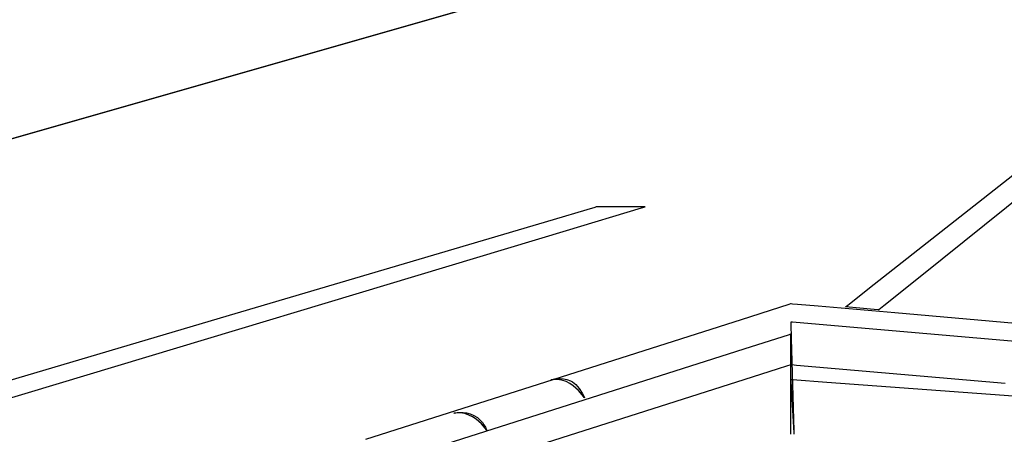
# Model space of a CAD drawing. Extents: x -3.57 to 3.57, y -2.08 to 2.06.
# Tile 93 of 219: x -0.28 to 0.63, y -0.37 to 0.02. Entities that reach past the tile are written whole.
import ezdxf

# ---------------------------------------------------------------- set-up
doc = ezdxf.new("R2010")
doc.units = 0

msp = doc.modelspace()

# ---------------------------------------------------------------- linework, layer by layer
at = {"layer": 'Layer 1', "color": 7, "linetype": 'CONTINUOUS'}
for p, q in [((1.638153, 0.649896), (0.555936, -0.221436)), ((-2.006306, -0.587145), (1.618032, 0.451027)), ((1.575235, 0.438768), (-2.647772, -0.77089)), ((0.507689, -0.232941), (0.679891, -0.097212)), ((0.245713, -0.160432), (0.214591, -0.169658)), ((0.22693, -0.1797), (0.296203, -0.158821)), ((0.253019, -0.158266), (0.245713, -0.160432)), ((0.254501, -0.157826), (0.253019, -0.158266)), ((0.25464, -0.157785), (0.254501, -0.157826)), ((0.254674, -0.157775), (0.25464, -0.157785)), ((0.254682, -0.157772), (0.254674, -0.157775)), ((0.254684, -0.157772), (0.254682, -0.157772)), ((0.254685, -0.157772), (0.254684, -0.157772)), ((0.25475, -0.157772), (0.254685, -0.157772)), ((0.254685, -0.157772), (0.254685, -0.157772)), ((0.254685, -0.157772), (0.254685, -0.157772)), ((0.254685, -0.157772), (0.254685, -0.157772)), ((0.254685, -0.157772), (0.254685, -0.157772)), ((0.254685, -0.157772), (0.254685, -0.157772)), ((0.256045, -0.157772), (0.25475, -0.157772)), ((0.293124, -0.157772), (0.256045, -0.157772)), ((0.29893, -0.157772), (0.293124, -0.157772)), ((0.296203, -0.158821), (0.299666, -0.157778)), ((0.299516, -0.157772), (0.29893, -0.157772)), ((0.299654, -0.157772), (0.299516, -0.157772)), ((0.299682, -0.157772), (0.299654, -0.157772)), ((0.299666, -0.157778), (0.299684, -0.157772)), ((0.299684, -0.157772), (0.299682, -0.157772)), ((0.299684, -0.157772), (0.299685, -0.157772)), ((0.299685, -0.157772), (0.299684, -0.157772)), ((0.299685, -0.157772), (0.299685, -0.157772)), ((0.299685, -0.157772), (0.299685, -0.157772)), ((0.299685, -0.157772), (0.299685, -0.157772)), ((0.299685, -0.157772), (0.299685, -0.157772)), ((0.299685, -0.157772), (0.299685, -0.157772)), ((0.299685, -0.157772), (0.299685, -0.157772)), ((0.214591, -0.169658), (-0.093885, -0.261112)), ((-1.756749, -0.777585), (0.22693, -0.1797)), ((0.555936, -0.221436), (0.520968, -0.24959)), ((0.490316, -0.246635), (0.507689, -0.232941)), ((0.424327, -0.251072), (0.388564, -0.262472)), ((0.424327, -0.251072), (0.388564, -0.262472)), ((0.432757, -0.248385), (0.424327, -0.251072)), ((0.432757, -0.248385), (0.424327, -0.251072)), ((0.434469, -0.247839), (0.432757, -0.248385)), ((0.434469, -0.247839), (0.432757, -0.248385)), ((0.434629, -0.247788), (0.434469, -0.247839)), ((0.434629, -0.247788), (0.434469, -0.247839)), ((0.434669, -0.247776), (0.434629, -0.247788)), ((0.434669, -0.247776), (0.434629, -0.247788)), ((0.434678, -0.247773), (0.434669, -0.247776)), ((0.434678, -0.247773), (0.434669, -0.247776)), ((0.434681, -0.247772), (0.434678, -0.247773)), ((0.434681, -0.247772), (0.434678, -0.247773)), ((0.434683, -0.247772), (0.434681, -0.247772)), ((0.434681, -0.247772), (0.434681, -0.247772)), ((0.434681, -0.247772), (0.434681, -0.247772)), ((0.434683, -0.247772), (0.434681, -0.247772)), ((0.434681, -0.247772), (0.434681, -0.247772)), ((0.434681, -0.247772), (0.434681, -0.247772)), ((0.434725, -0.247775), (0.434683, -0.247772)), ((0.434725, -0.247775), (0.434683, -0.247772)), ((0.434973, -0.247797), (0.434725, -0.247775)), ((0.434973, -0.247797), (0.434725, -0.247775)), ((0.436111, -0.247896), (0.434973, -0.247797)), ((0.436111, -0.247896), (0.434973, -0.247797)), ((0.440891, -0.24831), (0.436111, -0.247896)), ((0.440891, -0.24831), (0.436111, -0.247896)), ((0.459897, -0.249959), (0.440891, -0.24831)), ((0.459897, -0.249959), (0.440891, -0.24831)), ((0.531161, -0.25614), (0.459897, -0.249959)), ((0.531161, -0.25614), (0.459897, -0.249959)), ((0.485307, -0.250583), (0.485307, -0.250582)), ((0.485307, -0.250582), (0.485309, -0.250582)), ((0.485307, -0.250583), (0.485307, -0.250583)), ((0.485307, -0.250583), (0.485307, -0.250583)), ((0.511733, -0.252984), (0.485307, -0.250583)), ((0.485309, -0.250582), (0.485313, -0.250578)), ((0.485313, -0.250578), (0.485332, -0.250563)), ((0.485332, -0.250563), (0.48541, -0.250502)), ((0.48541, -0.250502), (0.486237, -0.24985)), ((0.486237, -0.24985), (0.490316, -0.246635)), ((0.515725, -0.253347), (0.511733, -0.252984)), ((0.516128, -0.253383), (0.515725, -0.253347)), ((0.516222, -0.253392), (0.516128, -0.253383)), ((0.516242, -0.253393), (0.516222, -0.253392)), ((0.516243, -0.253394), (0.516242, -0.253393)), ((0.516244, -0.253394), (0.516243, -0.253394)), ((0.516245, -0.253393), (0.516244, -0.253393)), ((0.516244, -0.253393), (0.516244, -0.253394)), ((0.516244, -0.253394), (0.516244, -0.253394)), ((0.516244, -0.253394), (0.516244, -0.253394)), ((0.516244, -0.253394), (0.516244, -0.253394)), ((0.516244, -0.253394), (0.516244, -0.253394)), ((0.516244, -0.253394), (0.516244, -0.253394)), ((0.516244, -0.253394), (0.516244, -0.253394)), ((0.516244, -0.253394), (0.516244, -0.253394)), ((0.516244, -0.253394), (0.516244, -0.253394)), ((0.520968, -0.24959), (0.516245, -0.253393)), ((-0.093885, -0.261112), (-2.06366, -0.845093)), ((0.388564, -0.262472), (0.040573, -0.3734)), ((0.388564, -0.262472), (0.040573, -0.3734)), ((0.77046, -0.276895), (0.531161, -0.25614)), ((0.77046, -0.276895), (0.531161, -0.25614)), ((0.434682, -0.264646), (0.434681, -0.264646)), ((0.434681, -0.264646), (0.434681, -0.264646)), ((0.434681, -0.264646), (0.434681, -0.264646)), ((0.434681, -0.264646), (0.434681, -0.264646)), ((0.434681, -0.264646), (0.434681, -0.264646)), ((0.434681, -0.264646), (0.434681, -0.264646)), ((0.434681, -0.264646), (0.434681, -0.264646)), ((0.434681, -0.264646), (0.434681, -0.264648)), ((0.434681, -0.264648), (0.434681, -0.264654)), ((0.434681, -0.264654), (0.434683, -0.264718)), ((0.43469, -0.264646), (0.434682, -0.264646)), ((0.434683, -0.264718), (0.434692, -0.265036)), ((0.436276, -0.264784), (0.43469, -0.264646)), ((0.434692, -0.265036), (0.434728, -0.266391)), ((0.434728, -0.266391), (0.435091, -0.279818)), ((0.467999, -0.267535), (0.436276, -0.264784)), ((1.376416, -0.346325), (0.467999, -0.267535)), ((0.426479, -0.278511), (0.39803, -0.287592)), ((0.433158, -0.27638), (0.426479, -0.278511)), ((0.434512, -0.275948), (0.433158, -0.27638)), ((0.43464, -0.275907), (0.434512, -0.275948)), ((0.434671, -0.275897), (0.43464, -0.275907)), ((0.434679, -0.275894), (0.434671, -0.275897)), ((0.434681, -0.275894), (0.434679, -0.275894)), ((0.434681, -0.276028), (0.434681, -0.275894)), ((0.434681, -0.275894), (0.434681, -0.275894)), ((0.434681, -0.275894), (0.434681, -0.275894)), ((0.434681, -0.275894), (0.434681, -0.275894)), ((0.434681, -0.275894), (0.434681, -0.275894)), ((0.434681, -0.275894), (0.434681, -0.275894)), ((0.434681, -0.275894), (0.434681, -0.275894)), ((0.434681, -0.278699), (0.434681, -0.276028)), ((0.434681, -0.355172), (0.434681, -0.278699)), ((0.435091, -0.279818), (0.437407, -0.36556)), ((0.39803, -0.287592), (0.116047, -0.377594)), ((0.384679, -0.319959), (0.422379, -0.307941)), ((0.422379, -0.307941), (0.431854, -0.304921)), ((0.431854, -0.304921), (0.434107, -0.304203)), ((0.434107, -0.304203), (0.434595, -0.304047)), ((0.434595, -0.304047), (0.434678, -0.304021)), ((0.434678, -0.304021), (0.434681, -0.30402)), ((0.434681, -0.30402), (0.434681, -0.30402)), ((0.434681, -0.30402), (0.434681, -0.30402)), ((0.434681, -0.30402), (0.434683, -0.30402)), ((0.434683, -0.30402), (0.434688, -0.30402)), ((0.434688, -0.30402), (0.434708, -0.304022)), ((0.434708, -0.304022), (0.43479, -0.304029)), ((0.43479, -0.304029), (0.435655, -0.304104)), ((0.435655, -0.304104), (0.439908, -0.304473)), ((0.439908, -0.304473), (0.457939, -0.306037)), ((0.457939, -0.306037), (0.633308, -0.321247)), ((0.215503, -0.31782), (0.2125, -0.318083)), ((0.2125, -0.318083), (0.212502, -0.318082)), ((0.2125, -0.318083), (0.2125, -0.318083)), ((0.2125, -0.318083), (0.2125, -0.318083)), ((0.2125, -0.318083), (0.2125, -0.318083)), ((0.2125, -0.318083), (0.2125, -0.318083)), ((0.2125, -0.318083), (0.2125, -0.318083)), ((0.2125, -0.318083), (0.2125, -0.318083)), ((0.2125, -0.318083), (0.2125, -0.318083)), ((0.212502, -0.318082), (0.212515, -0.318077)), ((0.212515, -0.318077), (0.212582, -0.318054)), ((0.212582, -0.318054), (0.212867, -0.31796)), ((0.212867, -0.31796), (0.215782, -0.317267)), ((0.218366, -0.317887), (0.215503, -0.31782)), ((0.215782, -0.317267), (0.218109, -0.316964)), ((0.218109, -0.316964), (0.220865, -0.31687)), ((0.222588, -0.318575), (0.218366, -0.317887)), ((0.220865, -0.31687), (0.223939, -0.31712)), ((0.226448, -0.319854), (0.222588, -0.318575)), ((0.223939, -0.31712), (0.22722, -0.317847)), ((0.22722, -0.317847), (0.230594, -0.319186)), ((0.230594, -0.319186), (0.232282, -0.320128)), ((0.434682, -0.318083), (0.434681, -0.318083)), ((0.434681, -0.318083), (0.434681, -0.318083)), ((0.434681, -0.318083), (0.434681, -0.318083)), ((0.434681, -0.318083), (0.434681, -0.318083)), ((0.434681, -0.318083), (0.434681, -0.318083)), ((0.434681, -0.318083), (0.434681, -0.318083)), ((0.434681, -0.318083), (0.434681, -0.318083)), ((0.434681, -0.318083), (0.434681, -0.318084)), ((0.434681, -0.318084), (0.434681, -0.318087)), ((0.434681, -0.318087), (0.434683, -0.318118)), ((0.43469, -0.318083), (0.434682, -0.318083)), ((0.434683, -0.318118), (0.434692, -0.318273)), ((0.436276, -0.318201), (0.43469, -0.318083)), ((0.434692, -0.318273), (0.434728, -0.318932)), ((0.434728, -0.318932), (0.435091, -0.325464)), ((0.467999, -0.320547), (0.436276, -0.318201)), ((0.229939, -0.321583), (0.226448, -0.319854)), ((0.233051, -0.323624), (0.229939, -0.321583)), ((0.232282, -0.320128), (0.233951, -0.321272)), ((0.238099, -0.328086), (0.233051, -0.323624)), ((0.233951, -0.321272), (0.235588, -0.322638)), ((0.235588, -0.322638), (0.237179, -0.32424)), ((0.237179, -0.32424), (0.238709, -0.326096)), ((0.241519, -0.332125), (0.238099, -0.328086)), ((0.238709, -0.326096), (0.241533, -0.330638)), ((0.243276, -0.365033), (0.384679, -0.319959)), ((0.435091, -0.325464), (0.437407, -0.367175)), ((1.376416, -0.38775), (0.467999, -0.320547)), ((0.243235, -0.334628), (0.241519, -0.332125)), ((0.241533, -0.330638), (0.242798, -0.333357)), ((0.242798, -0.333357), (0.243388, -0.334836)), ((0.24339, -0.334883), (0.243235, -0.334628)), ((0.243388, -0.334836), (0.243424, -0.334931)), ((0.243425, -0.334943), (0.24339, -0.334883)), ((0.243424, -0.334931), (0.243433, -0.334955)), ((0.243432, -0.334955), (0.243425, -0.334943)), ((0.243433, -0.334956), (0.243432, -0.334955)), ((0.243433, -0.334955), (0.243433, -0.334957)), ((0.243433, -0.334957), (0.243433, -0.334956)), ((0.243433, -0.334957), (0.243433, -0.334957)), ((0.243433, -0.334957), (0.243433, -0.334957)), ((0.243433, -0.334957), (0.243433, -0.334957)), ((0.243433, -0.334957), (0.243433, -0.334957)), ((0.243433, -0.334957), (0.243433, -0.334957)), ((0.243433, -0.334957), (0.243433, -0.334957)), ((0.125503, -0.348757), (0.1225, -0.34902)), ((0.1225, -0.34902), (0.122502, -0.349019)), ((0.1225, -0.34902), (0.1225, -0.34902)), ((0.1225, -0.34902), (0.1225, -0.34902)), ((0.1225, -0.34902), (0.1225, -0.34902)), ((0.1225, -0.34902), (0.1225, -0.34902)), ((0.1225, -0.34902), (0.1225, -0.34902)), ((0.1225, -0.34902), (0.1225, -0.34902)), ((0.1225, -0.34902), (0.1225, -0.34902)), ((0.122502, -0.349019), (0.122516, -0.349016)), ((0.122516, -0.349016), (0.122585, -0.349)), ((0.122585, -0.349), (0.122881, -0.348935)), ((0.122881, -0.348935), (0.125899, -0.348513)), ((0.128366, -0.348824), (0.125503, -0.348757)), ((0.125899, -0.348513), (0.131123, -0.348492)), ((0.132588, -0.349512), (0.128366, -0.348824)), ((0.131123, -0.348492), (0.134261, -0.34891)), ((0.136449, -0.350791), (0.132588, -0.349512)), ((0.134261, -0.34891), (0.137589, -0.349764)), ((0.13994, -0.35252), (0.136449, -0.350791)), ((0.137589, -0.349764), (0.140987, -0.351162)), ((0.143052, -0.354561), (0.13994, -0.35252)), ((0.140987, -0.351162), (0.144333, -0.353219)), ((0.148101, -0.359023), (0.143052, -0.354561)), ((0.144333, -0.353219), (0.145949, -0.354528)), ((0.145949, -0.354528), (0.147507, -0.356043)), ((0.434681, -0.367148), (0.434681, -0.355172)), ((0.147507, -0.356043), (0.148992, -0.357778)), ((0.151522, -0.363062), (0.148101, -0.359023)), ((0.148992, -0.357778), (0.150389, -0.359747)), ((0.150389, -0.359747), (0.151682, -0.361964)), ((0.153239, -0.365565), (0.151522, -0.363062)), ((0.151682, -0.361964), (0.152857, -0.364443)), ((0.152857, -0.364443), (0.153396, -0.365785)), ((-0.231611, -0.516411), (0.243276, -0.365033)), ((0.153394, -0.36582), (0.153239, -0.365565)), ((0.153429, -0.36588), (0.153394, -0.36582)), ((0.153396, -0.365785), (0.153428, -0.365871)), ((0.153428, -0.365871), (0.153437, -0.365892)), ((0.153436, -0.365892), (0.153429, -0.36588)), ((0.153437, -0.365893), (0.153436, -0.365892)), ((0.153437, -0.365892), (0.153437, -0.365894)), ((0.153437, -0.365894), (0.153437, -0.365893)), ((0.153437, -0.365894), (0.153437, -0.365894)), ((0.153437, -0.365894), (0.153437, -0.365894)), ((0.153437, -0.365894), (0.153437, -0.365894)), ((0.153437, -0.365894), (0.153437, -0.365894)), ((0.153437, -0.365894), (0.153437, -0.365894)), ((0.153437, -0.365894), (0.153437, -0.365894)), ((0.434681, -0.368356), (0.434681, -0.367148)), ((0.434681, -0.36864), (0.434681, -0.368356)), ((0.434681, -0.368698), (0.434681, -0.36864)), ((0.434681, -0.368703), (0.434681, -0.368698)), ((0.434681, -0.368704), (0.434681, -0.368703)), ((0.434681, -0.368705), (0.434681, -0.368704)), ((0.437407, -0.36556), (0.437482, -0.36833)), ((0.437407, -0.367175), (0.437482, -0.368523)), ((0.437482, -0.36833), (0.437492, -0.368705)), ((0.437482, -0.368523), (0.437492, -0.368705))]:
    msp.add_line(p, q, dxfattribs=at)

doc.saveas('drawing.dxf')
